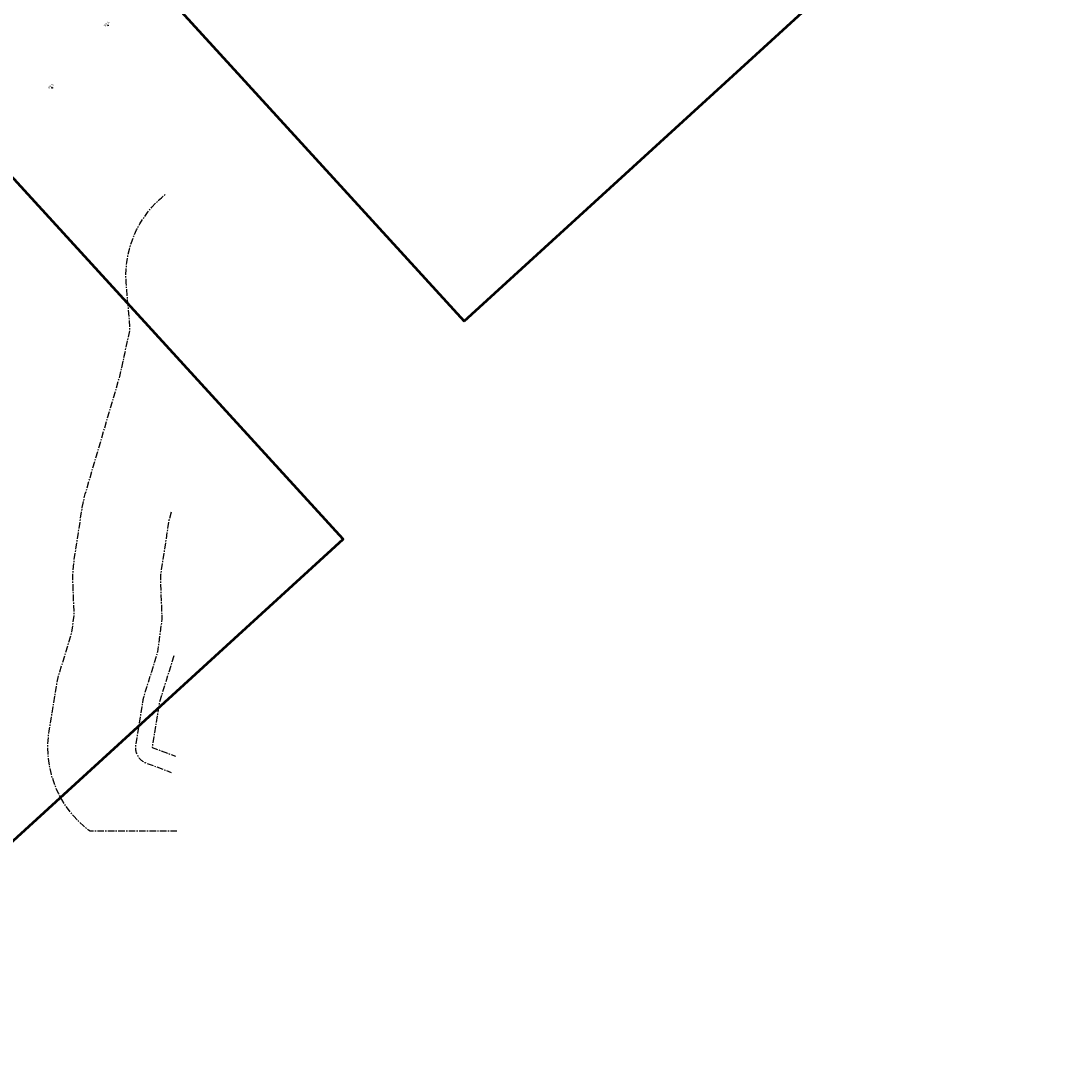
# Model space of a CAD drawing. Header units: metres. Extents: x 184077 to 190380, y 346696 to 349666.
# Tile 100 of 256: x 184916 to 186148, y 346909 to 348169. Entities that reach past the tile are written whole.
import ezdxf
from ezdxf.enums import TextEntityAlignment as Align

# ---------------------------------------------------------------- set-up
doc = ezdxf.new("R2010")
doc.units = ezdxf.units.M
doc.linetypes.add('CENTRE', pattern=[50, 31.25, -6.25, 6.25, -6.25])
for name, color, linetype in [('beschermingszone binnenkant', 170, 'CENTRE'), ('buitenbeschermingszone binnenkant', 14, 'CENTRE'), ('hectometerpunten', 7, 'Continuous'), ('hectometerpunten_001', 1, 'Continuous'), ('waterstaatswerk', 2, 'CENTRE')]:
    doc.layers.add(name, color=color, linetype=linetype)
doc.layers.add('N-WE-OG-HULPLIJN-GD', color=50, linetype='Continuous', lineweight=50, plot=False)
doc.layers.add('X-XX-AL-T25', color=7, linetype='Continuous', lineweight=25)
doc.styles.add('NLCS-ISO-M500-T25', font='NLCS-ISO.ttf', dxfattribs={"height": 1.25})

# ---------------------------------------------------------------- blocks, each defined once
blk = doc.blocks.new('Rivier_kilometrering')
h = blk.add_hatch(color=256)
h.dxf.hatch_style = 1
h.paths.add_polyline_path([(-0.23, 0, 0.261667), (-0.12, -0.2), (0.12, 0.2, 0.585204)], flags=17)
h.paths.add_polyline_path([(0.23, 0, 1), (-0.23, 0, 1)])
blk.add_circle((0, 0), 0.232)
at = {"layer": 'X-XX-AL-T25', "ltscale": 0.1, "style": 'NLCS-ISO-M500-T25'}
blk.add_attdef('KILOMETER', text='', height=1.39, dxfattribs=at).set_placement((0, 0.5), align=Align.CENTER)

msp = doc.modelspace()

# ---------------------------------------------------------------- linework, layer by layer
at = {"layer": 'beschermingszone binnenkant', "ltscale": 0.25, "flags": 128}
msp.add_lwpolyline([(185096.0515, 347579.6262), (185093.7573, 347571.8089), (185093.2518, 347569.65), (185093.1792, 347569.2095), (185083.2642, 347504.5735), (185083.033, 347501.541), (185083.0469, 347500.7951), (185084.8904, 347451.3966), (185079.6163, 347411.8408), (185062.71, 347357.0476), (185062.1019, 347354.4883), (185053.3439, 347300.4906), (185053.2431, 347299.791), (185053.1671, 347299.0884), (185053.1159, 347298.3834), (185053.0897, 347297.6771), (185053.0885, 347296.9704), (185053.1123, 347296.264), (185053.1609, 347295.5589), (185053.2345, 347294.8559), (185053.3329, 347294.156), (185053.4559, 347293.4601), (185053.6035, 347292.7688), (185053.7753, 347292.0833), (185053.9713, 347291.4042), (185054.1912, 347290.7325), (185055.9943, 347286.9028), (185056.3719, 347286.3053), (185056.7704, 347285.7216), (185057.1893, 347285.1524), (185057.6281, 347284.5983), (185058.0862, 347284.06), (185058.563, 347283.5383), (185059.0579, 347283.0337), (185059.5703, 347282.547), (185060.0997, 347282.0786), (185060.6452, 347281.6293), (185061.2063, 347281.1995), (185061.7822, 347280.7898), (185062.3722, 347280.4007), (185062.9756, 347280.0326), (185063.5917, 347279.6862), (185064.2196, 347279.3617), (185064.8585, 347279.0596), (185066.1665, 347278.5241), (185096.2131, 347267.4444)], dxfattribs=at)
at = {"layer": 'buitenbeschermingszone binnenkant', "ltscale": 0.25, "flags": 128}
msp.add_lwpolyline([(185102.8681, 347196.8804), (184998.7203, 347196.8804), (184996.9908, 347198.1198), (184990.6678, 347203.309), (184984.6977, 347208.9007), (184979.106, 347214.8708), (184973.9168, 347221.1938), (184969.1523, 347227.8427), (184964.8328, 347234.789), (184960.9769, 347242.0029), (184957.6011, 347249.4536), (184954.7197, 347257.1091), (184952.3453, 347264.9366), (184950.4878, 347272.9027), (184949.1554, 347280.9732), (184948.3536, 347289.1136), (184948.086, 347297.289), (184948.3536, 347305.4644), (184949.1554, 347313.6048), (184949.698, 347317.2993), (184958.433, 347371.1613), (184959.2228, 347375.5373), (184961.0803, 347383.5034), (184962.3774, 347388.005), (184976.6969, 347434.4146), (184979.6301, 347456.4134), (184978.12, 347496.8794), (184978.3006, 347509.7164), (184979.1024, 347517.8568), (184979.4782, 347520.494), (184989.3932, 347585.13), (184990.3498, 347590.5633), (184992.2073, 347598.5294), (184993.0061, 347601.3757), (185034.3262, 347742.1765), (185046.6091, 347798.0503), (185046.6194, 347798.1614), (185046.1084, 347809.4861), (185042.2611, 347851.4868), (185042.0076, 347854.7136), (185041.74, 347862.889), (185042.0076, 347871.0644), (185042.8094, 347879.2048), (185044.1418, 347887.2753), (185045.9993, 347895.2414), (185048.3737, 347903.0689), (185051.2551, 347910.7244), (185054.6309, 347918.1751), (185058.4868, 347925.389), (185062.8063, 347932.3353), (185067.5708, 347938.9842), (185072.76, 347945.3072), (185078.3517, 347951.2773), (185084.3218, 347956.869), (185089.2606, 347960.9222)], dxfattribs=at)
at = {"layer": 'N-WE-OG-HULPLIJN-GD'}
for points in [[(185447.4766, 347808.7861), (186148.0752, 348448.9132), (185621.2688, 349025.4859), (184920.6702, 348385.3588)], [(184604.0893, 346909.1337), (185302.2003, 347546.9878), (184775.394, 348123.5605), (184077.283, 347485.7064)]]:
    msp.add_lwpolyline(points, close=True, dxfattribs=at)
at = {"layer": 'waterstaatswerk', "ltscale": 0.25, "flags": 128}
msp.add_lwpolyline([(185099.1219, 347407.2232), (185081.821, 347351.151), (185073.086, 347297.289), (185101.2649, 347286.898)], dxfattribs=at)

# ---------------------------------------------------------------- block references
at = {"layer": 'hectometerpunten'}
ref = msp.add_blockref('Rivier_kilometrering', (185020.2555, 348163.5776), dxfattribs=dict(at, xscale=2, yscale=2, zscale=2, rotation=42.41750409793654))
ref.add_attrib('KILOMETER', '59.4', dxfattribs={"layer": 'hectometerpunten_001', "height": 2.78191, "rotation": 42.4175041, "style": 'NLCS-ISO-M500-T25'}).set_placement((185019.581, 348164.3158), align=Align.CENTER)
ref = msp.add_blockref('Rivier_kilometrering', (184953.1346, 348088.5684), dxfattribs=dict(at, xscale=2, yscale=2, zscale=2, rotation=42.41750409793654))
ref.add_attrib('KILOMETER', '59.3', dxfattribs={"layer": 'hectometerpunten_001', "height": 2.78191, "rotation": 42.4175041, "style": 'NLCS-ISO-M500-T25'}).set_placement((184952.4601, 348089.3066), align=Align.CENTER)

doc.saveas('drawing.dxf')
